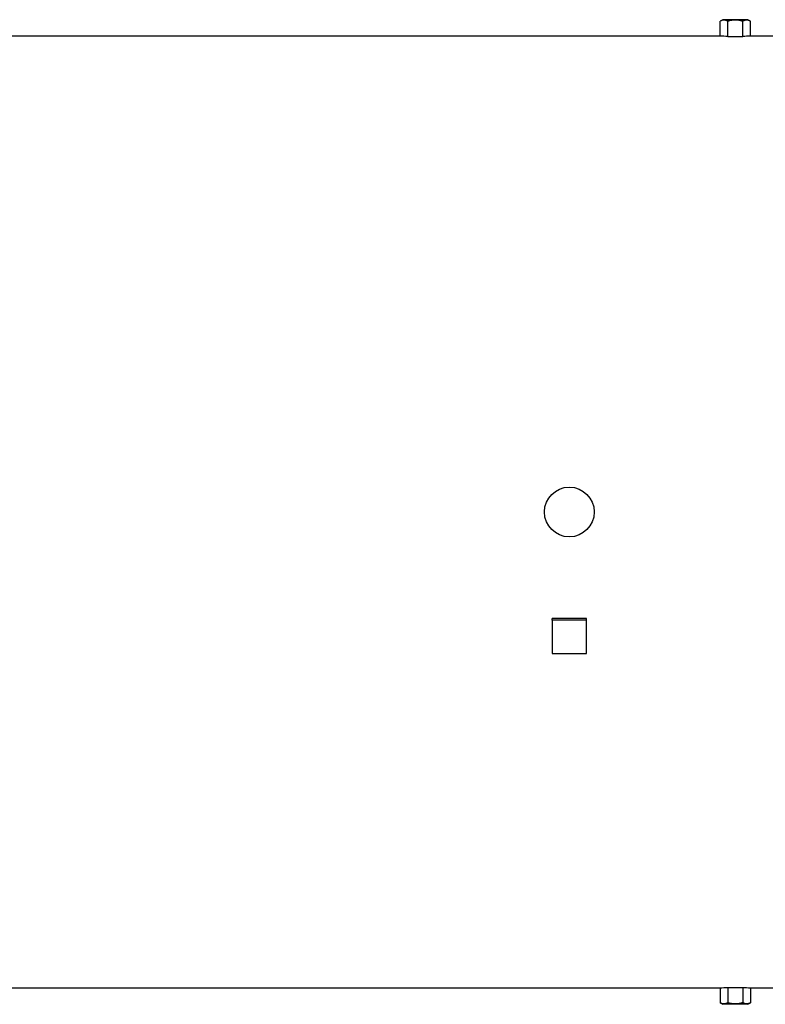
# Model space of a CAD drawing. Header units: millimetres. Extents: x 785 to 5091, y 1956 to 3571.
# Tile 7 of 10: x 2938 to 4016, y 2147 to 3571. Entities that reach past the tile are written whole.
import ezdxf

# ---------------------------------------------------------------- set-up
doc = ezdxf.new("R2010")
doc.units = ezdxf.units.MM
doc.header["$LTSCALE"] = 2

msp = doc.modelspace()

# ---------------------------------------------------------------- linework, layer by layer
at = {"color": 7, "linetype": 'Continuous', "lineweight": 25}
for p, q in [((3955, 3571.5), (3951, 3569.2)), ((3951, 3547.5), (3951, 3569.2)), ((3973, 3571.5), (3955, 3571.5)), ((3962, 3547.2), (3962, 3569.2)), ((3991, 3571.5), (3973, 3571.5)), ((3983.9, 3547.2), (3983.9, 3569.2)), ((3994.9, 3569.2), (3991, 3571.5)), ((3994.9, 3547.5), (3994.9, 3569.2)), ((3951, 3547.5), (1923, 3547.5)), ((3962, 3547.2), (3983.9, 3547.2)), ((4173, 3547.5), (3994.9, 3547.5)), ((3758, 2705.7), (3708, 2705.7)), ((3708, 2703), (3708, 2705.7)), ((3758, 2703), (3758, 2705.7)), ((3758, 2703), (3708, 2703)), ((3708, 2703), (3708, 2654.7)), ((3758, 2654.7), (3758, 2703)), ((3708, 2654.7), (3758, 2654.7)), ((1923, 2171.5), (3951, 2171.5)), ((3951, 2171.5), (3951, 2149.8)), ((3962, 2171.8), (3983.9, 2171.8)), ((3962, 2171.8), (3962, 2149.8)), ((3983.9, 2171.8), (3983.9, 2149.8)), ((3994.9, 2171.5), (4173, 2171.5)), ((3994.9, 2171.5), (3994.9, 2149.8)), ((3951, 2149.8), (3955, 2147.5)), ((3973, 2147.5), (3955, 2147.5)), ((3991, 2147.5), (3973, 2147.5)), ((3991, 2147.5), (3994.9, 2149.8))]:
    msp.add_line(p, q, dxfattribs=at)
msp.add_circle((3733, 2859.5), 36, dxfattribs=at)
for centre, start_param, end_param in [((3951, 2859.5), 6.255566, 6.283185), ((3994.9, 2859.5), 0, 0.02762), ((3951, 2859.5), 3.141593, 3.169212), ((3994.9, 2859.5), 3.113973, 3.141593)]:
    msp.add_ellipse(centre, major_axis=(0, 688), ratio=0.57735, start_param=start_param, end_param=end_param, dxfattribs=at)
for points, knots in [([(3962, 3569.2), (3961.1, 3569.7), (3960.2, 3570.2), (3958.4, 3570.7), (3957.4, 3570.9), (3956, 3570.9), (3955.6, 3570.9), (3954.7, 3570.7), (3954.2, 3570.6), (3952.8, 3570.2), (3951.9, 3569.7), (3951, 3569.2)], [0, 0, 0, 0, 0.25, 0.25, 0.5, 0.5, 0.625, 0.625, 0.75, 0.75, 1, 1, 1, 1]), ([(3983.9, 3569.2), (3982.1, 3569.7), (3980.3, 3570.2), (3976.7, 3570.8), (3974.8, 3570.9), (3971.1, 3570.9), (3969.2, 3570.7), (3965.6, 3570.2), (3963.8, 3569.7), (3962, 3569.2)], [0, 0, 0, 0, 0.25, 0.25, 0.5, 0.5, 0.75, 0.75, 1, 1, 1, 1]), ([(3994.9, 3569.2), (3994, 3569.7), (3993.1, 3570.2), (3991.3, 3570.7), (3990.4, 3570.9), (3989, 3570.9), (3988.5, 3570.9), (3987.6, 3570.7), (3987.1, 3570.6), (3985.7, 3570.2), (3984.8, 3569.7), (3983.9, 3569.2)], [0, 0, 0, 0, 0.25, 0.25, 0.5, 0.5, 0.625, 0.625, 0.75, 0.75, 1, 1, 1, 1]), ([(3962, 2149.8), (3961.1, 2149.2), (3960.2, 2148.8), (3958.4, 2148.2), (3957.4, 2148.1), (3956, 2148.1), (3955.6, 2148.1), (3954.7, 2148.3), (3954.2, 2148.4), (3952.8, 2148.8), (3951.9, 2149.2), (3951, 2149.8)], [0, 0, 0, 0, 0.25, 0.25, 0.5, 0.5, 0.625, 0.625, 0.75, 0.75, 1, 1, 1, 1]), ([(3983.9, 2149.8), (3982.1, 2149.2), (3980.3, 2148.8), (3976.7, 2148.2), (3974.8, 2148.1), (3971.1, 2148.1), (3969.2, 2148.2), (3965.6, 2148.8), (3963.8, 2149.3), (3962, 2149.8)], [0, 0, 0, 0, 0.25, 0.25, 0.5, 0.5, 0.75, 0.75, 1, 1, 1, 1]), ([(3994.9, 2149.8), (3994, 2149.2), (3993.1, 2148.8), (3991.3, 2148.2), (3990.4, 2148.1), (3989, 2148.1), (3988.5, 2148.1), (3987.6, 2148.3), (3987.1, 2148.4), (3985.7, 2148.8), (3984.8, 2149.2), (3983.9, 2149.8)], [0, 0, 0, 0, 0.25, 0.25, 0.5, 0.5, 0.625, 0.625, 0.75, 0.75, 1, 1, 1, 1])]:
    msp.add_open_spline(points, degree=3, knots=knots, dxfattribs=at)

doc.saveas('drawing.dxf')
